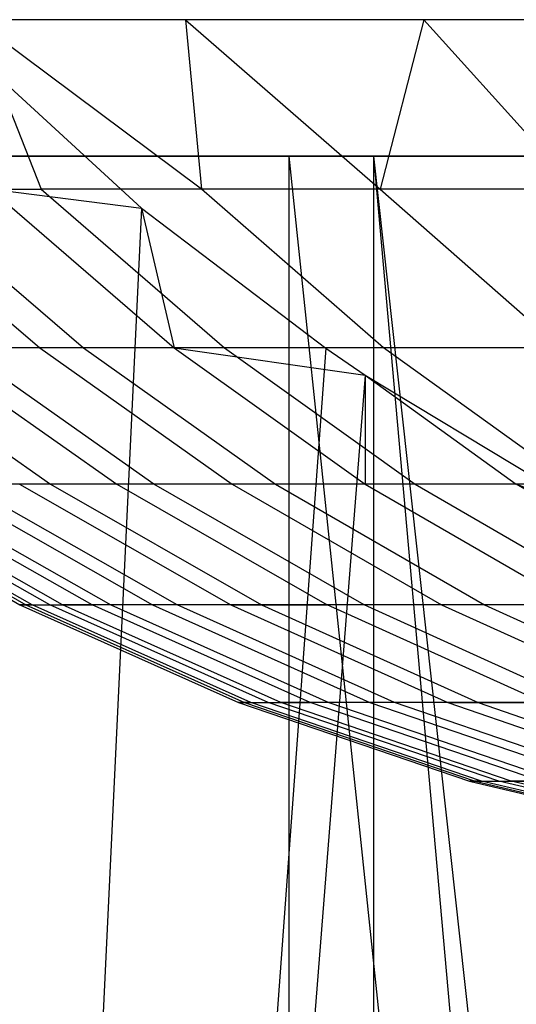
# Model space of a CAD drawing. Extents: x 0.1 to 12.1, y -6 to 6.
# Tile 26 of 181: x 4.51 to 4.625, y 0.703 to 0.932. Entities that reach past the tile are written whole.
import ezdxf

# ---------------------------------------------------------------- set-up
doc = ezdxf.new("R2010")
doc.units = 0
doc.header["$LTSCALE"] = 2.54
doc.layers.get('0').update_dxf_attribs({"linetype": 'CONTINUOUS'})

# ---------------------------------------------------------------- blocks, each defined once
blk = doc.blocks.new('DROPS_COLOR_C_STL')
at = {"color": 0}
for p, q in [((4.87623, 0.93168, 26.39025), (4.45488, 0.93168, 26.2895)), ((4.87623, 0.93168, 26.39025), (4.45488, 0.93168, 26.2895)), ((4.49091, 0.93168, 14.71701), (4.53856, 0.88797, 14.70431)), ((4.49091, 0.93168, 14.71701), (4.53856, 0.88797, 14.70431)), ((4.5487, 0.93168, 17.61301), (4.49978, 0.93168, 17.42783)), ((4.5487, 0.93168, 17.61301), (4.49978, 0.93168, 17.42783)), ((4.55244, 0.89239, 17.47909), (4.49978, 0.93168, 17.42783)), ((4.49978, 0.93168, 17.42783), (4.51526, 0.89239, 17.32635)), ((4.49978, 0.93168, 17.42783), (4.51526, 0.89239, 17.32635)), ((4.55244, 0.89239, 17.47909), (4.49978, 0.93168, 17.42783)), ((4.60395, 0.93168, 17.79712), (4.5487, 0.93168, 17.61301)), ((4.5487, 0.93168, 17.61301), (4.55244, 0.89239, 17.47909)), ((4.5487, 0.93168, 17.61301), (4.55244, 0.89239, 17.47909)), ((4.5487, 0.93168, 17.61301), (4.59385, 0.89239, 17.63091)), ((4.60395, 0.93168, 17.79712), (4.5487, 0.93168, 17.61301)), ((4.5487, 0.93168, 17.61301), (4.59385, 0.89239, 17.63091)), ((4.60395, 0.93168, 17.79712), (4.59385, 0.89239, 17.63091)), ((4.60395, 0.93168, 17.79712), (4.59385, 0.89239, 17.63091)), ((4.66556, 0.93168, 17.97998), (4.60395, 0.93168, 17.79712)), ((4.63942, 0.89239, 17.78154), (4.60395, 0.93168, 17.79712)), ((4.66556, 0.93168, 17.97998), (4.60395, 0.93168, 17.79712)), ((4.63942, 0.89239, 17.78154), (4.60395, 0.93168, 17.79712)), ((3.81212, 0.9, 39.52568), (4.71769, 0.9, 39.52568)), ((3.81212, 0.9, 39.52568), (4.71769, 0.9, 39.52568)), ((3.81212, 0.9, 32.52113), (4.71769, 0.9, 32.52113)), ((3.81212, 0.9, 32.52113), (4.71769, 0.9, 32.52113)), ((4.57277, 0.9, 26.70963), (4.2108, 0.9, 26.81479)), ((4.57277, 0.9, 26.70963), (4.2108, 0.9, 26.81479)), ((4.59241, 0.9, 35.80657), (4.36179, 0.9, 35.90637)), ((4.59241, 0.9, 35.80657), (4.36179, 0.9, 35.90637)), ((4.71769, 0.9, 26.67433), (4.57277, 0.9, 26.70963)), ((4.75714, -0.85985, 26.66538), (4.57277, 0.9, 26.70963)), ((4.71769, 0.9, 26.67433), (4.57277, 0.9, 26.70963)), ((4.57277, -0.9, 26.70963), (4.57277, 0.9, 26.70963)), ((4.75714, -0.85985, 26.66538), (4.57277, 0.9, 26.70963)), ((4.57277, -0.9, 26.70963), (4.57277, 0.9, 26.70963)), ((4.71769, 0.9, 35.75938), (4.59241, 0.9, 35.80657)), ((4.78384, -0.83655, 35.73637), (4.59241, 0.9, 35.80657)), ((4.71769, 0.9, 35.75938), (4.59241, 0.9, 35.80657)), ((4.78384, -0.83655, 35.73637), (4.59241, 0.9, 35.80657)), ((4.74971, -0.86685, 35.74808), (4.59241, 0.9, 35.80657)), ((4.59241, -0.9, 35.80657), (4.59241, 0.9, 35.80657)), ((4.74971, -0.86685, 35.74808), (4.59241, 0.9, 35.80657)), ((4.59241, -0.9, 35.80657), (4.59241, 0.9, 35.80657)), ((4.47213, 0.89239, 14.98812), (4.51495, 0.85555, 14.99626)), ((4.47213, 0.89239, 14.98812), (4.51495, 0.85555, 14.99626)), ((4.4823, 0.89239, 17.17265), (4.52505, 0.85555, 17.16411)), ((4.4823, 0.89239, 17.17265), (4.51526, 0.89239, 17.32635)), ((4.4823, 0.89239, 17.17265), (4.52505, 0.85555, 17.16411)), ((4.4823, 0.89239, 17.17265), (4.51526, 0.89239, 17.32635)), ((4.50348, 0.89239, 14.83471), (4.53856, 0.88797, 14.70431)), ((4.50348, 0.89239, 14.83471), (4.53856, 0.88797, 14.70431)), ((4.50348, 0.89239, 14.83471), (4.54607, 0.85555, 14.84402)), ((4.50348, 0.89239, 14.83471), (4.54607, 0.85555, 14.84402)), ((4.51526, 0.89239, 17.32635), (4.55775, 0.85555, 17.31664)), ((4.55244, 0.89239, 17.47909), (4.51526, 0.89239, 17.32635)), ((4.55244, 0.89239, 17.47909), (4.51526, 0.89239, 17.32635)), ((4.51526, 0.89239, 17.32635), (4.55775, 0.85555, 17.31664)), ((4.59385, 0.89239, 17.63091), (4.55244, 0.89239, 17.47909)), ((4.59385, 0.89239, 17.63091), (4.55244, 0.89239, 17.47909)), ((4.59465, 0.85555, 17.46821), (4.55244, 0.89239, 17.47909)), ((4.59465, 0.85555, 17.46821), (4.55244, 0.89239, 17.47909)), ((4.59385, 0.89239, 17.63091), (4.63574, 0.85555, 17.61887)), ((4.63942, 0.89239, 17.78154), (4.59385, 0.89239, 17.63091)), ((4.63942, 0.89239, 17.78154), (4.59385, 0.89239, 17.63091)), ((4.59385, 0.89239, 17.63091), (4.63574, 0.85555, 17.61887)), ((4.53856, 0.88797, 14.70431), (4.45488, -0.86832, 14.7269)), ((4.53856, 0.88797, 14.70431), (4.45488, -0.86832, 14.7269)), ((4.53856, 0.88797, 14.70431), (4.58126, 0.8555, 14.69328)), ((4.53856, 0.88797, 14.70431), (4.58126, 0.8555, 14.69328)), ((4.53856, 0.88797, 14.70431), (4.54607, 0.85555, 14.84402)), ((4.53856, 0.88797, 14.70431), (4.54607, 0.85555, 14.84402)), ((4.58126, 0.8555, 14.69328), (4.45488, -0.86832, 14.7269)), ((4.58126, 0.8555, 14.69328), (4.45488, -0.86832, 14.7269)), ((4.4725, 0.85555, 16.85741), (4.51742, 0.82396, 16.85098)), ((4.4725, 0.85555, 16.85741), (4.51742, 0.82396, 16.85098)), ((4.51495, 0.85555, 14.99626), (4.48799, 0.85555, 15.14954)), ((4.48799, 0.85555, 15.14954), (4.53279, 0.82396, 15.15678)), ((4.51495, 0.85555, 14.99626), (4.48799, 0.85555, 15.14954)), ((4.48799, 0.85555, 15.14954), (4.53279, 0.82396, 15.15678)), ((4.52505, 0.85555, 17.16411), (4.49665, 0.85555, 17.01112)), ((4.52505, 0.85555, 17.16411), (4.49665, 0.85555, 17.01112)), ((4.54139, 0.82396, 17.00346), (4.49665, 0.85555, 17.01112)), ((4.54139, 0.82396, 17.00346), (4.49665, 0.85555, 17.01112)), ((4.54607, 0.85555, 14.84402), (4.51495, 0.85555, 14.99626)), ((4.54607, 0.85555, 14.84402), (4.51495, 0.85555, 14.99626)), ((4.51495, 0.85555, 14.99626), (4.55954, 0.82396, 15.00474)), ((4.51495, 0.85555, 14.99626), (4.55954, 0.82396, 15.00474)), ((4.52505, 0.85555, 17.16411), (4.56956, 0.82396, 17.15522)), ((4.55775, 0.85555, 17.31664), (4.52505, 0.85555, 17.16411)), ((4.55775, 0.85555, 17.31664), (4.52505, 0.85555, 17.16411)), ((4.52505, 0.85555, 17.16411), (4.56956, 0.82396, 17.15522)), ((4.58126, 0.8555, 14.69328), (4.54607, 0.85555, 14.84402)), ((4.54607, 0.85555, 14.84402), (4.59042, 0.84923, 14.69096)), ((4.58126, 0.8555, 14.69328), (4.54607, 0.85555, 14.84402)), ((4.54607, 0.85555, 14.84402), (4.59041, 0.82396, 14.85372)), ((4.54607, 0.85555, 14.84402), (4.59042, 0.84923, 14.69096)), ((4.54607, 0.85555, 14.84402), (4.59041, 0.82396, 14.85372)), ((4.55775, 0.85555, 17.31664), (4.602, 0.82396, 17.30653)), ((4.59465, 0.85555, 17.46821), (4.55775, 0.85555, 17.31664)), ((4.59465, 0.85555, 17.46821), (4.55775, 0.85555, 17.31664)), ((4.55775, 0.85555, 17.31664), (4.602, 0.82396, 17.30653)), ((4.58126, 0.8555, 14.69328), (4.59042, 0.84923, 14.69096)), ((4.58126, 0.8555, 14.69328), (4.59042, 0.84923, 14.69096)), ((4.63574, 0.85555, 17.61887), (4.59465, 0.85555, 17.46821)), ((4.63574, 0.85555, 17.61887), (4.59465, 0.85555, 17.46821)), ((4.63859, 0.82396, 17.45688), (4.59465, 0.85555, 17.46821)), ((4.63859, 0.82396, 17.45688), (4.59465, 0.85555, 17.46821)), ((4.59042, 0.84923, 14.69096), (4.45488, -0.86832, 14.7269)), ((4.59042, 0.84923, 14.69096), (4.45488, -0.86832, 14.7269)), ((4.59042, 0.84923, 14.69096), (4.59041, 0.82396, 14.85372)), ((4.59042, 0.84923, 14.69096), (4.59041, 0.82396, 14.85372)), ((4.59042, 0.84923, 14.69096), (4.64628, 0.81551, 14.67713)), ((4.59042, 0.84923, 14.69096), (4.64628, 0.81551, 14.67713)), ((4.59042, 0.84923, 14.69096), (4.6254, 0.82396, 14.7036)), ((4.59042, 0.84923, 14.69096), (4.6254, 0.82396, 14.7036)), ((4.4609, 0.82396, 16.08146), (4.51034, 0.796, 16.08122)), ((4.4609, 0.82396, 16.08146), (4.51034, 0.796, 16.08122)), ((4.46227, 0.82396, 15.92671), (4.51171, 0.796, 15.92783)), ((4.46227, 0.82396, 15.92671), (4.51171, 0.796, 15.92783)), ((4.51319, 0.796, 16.23459), (4.46377, 0.82396, 16.2362)), ((4.51319, 0.796, 16.23459), (4.46377, 0.82396, 16.2362)), ((4.51728, 0.796, 15.77438), (4.4679, 0.82396, 15.7719)), ((4.51728, 0.796, 15.77438), (4.4679, 0.82396, 15.7719)), ((4.52021, 0.796, 16.38744), (4.47085, 0.82396, 16.3904)), ((4.52021, 0.796, 16.38744), (4.47085, 0.82396, 16.3904)), ((4.52707, 0.796, 15.62114), (4.47777, 0.82396, 15.61729)), ((4.52707, 0.796, 15.62114), (4.47777, 0.82396, 15.61729)), ((4.48216, 0.82396, 16.54435), (4.53142, 0.796, 16.54004)), ((4.48216, 0.82396, 16.54435), (4.53142, 0.796, 16.54004)), ((4.49189, 0.82396, 15.46318), (4.54106, 0.796, 15.46838)), ((4.49189, 0.82396, 15.46318), (4.54106, 0.796, 15.46838)), ((4.51742, 0.82396, 16.85098), (4.49768, 0.82396, 16.69791)), ((4.51742, 0.82396, 16.85098), (4.49768, 0.82396, 16.69791)), ((4.54681, 0.796, 16.69224), (4.49768, 0.82396, 16.69791)), ((4.54681, 0.796, 16.69224), (4.49768, 0.82396, 16.69791)), ((4.53279, 0.82396, 15.15678), (4.51025, 0.82396, 15.30951)), ((4.51025, 0.82396, 15.30951), (4.55926, 0.796, 15.31606)), ((4.53279, 0.82396, 15.15678), (4.51025, 0.82396, 15.30951)), ((4.51025, 0.82396, 15.30951), (4.55926, 0.796, 15.31606)), ((4.51742, 0.82396, 16.85098), (4.56637, 0.796, 16.84397)), ((4.54139, 0.82396, 17.00346), (4.51742, 0.82396, 16.85098)), ((4.54139, 0.82396, 17.00346), (4.51742, 0.82396, 16.85098)), ((4.51742, 0.82396, 16.85098), (4.56637, 0.796, 16.84397)), ((4.53279, 0.82396, 15.15678), (4.5816, 0.796, 15.16468)), ((4.55954, 0.82396, 15.00474), (4.53279, 0.82396, 15.15678)), ((4.55954, 0.82396, 15.00474), (4.53279, 0.82396, 15.15678)), ((4.53279, 0.82396, 15.15678), (4.5816, 0.796, 15.16468)), ((4.56956, 0.82396, 17.15522), (4.54139, 0.82396, 17.00346)), ((4.56956, 0.82396, 17.15522), (4.54139, 0.82396, 17.00346)), ((4.59012, 0.796, 16.99511), (4.54139, 0.82396, 17.00346)), ((4.59012, 0.796, 16.99511), (4.54139, 0.82396, 17.00346)), ((4.59041, 0.82396, 14.85372), (4.55954, 0.82396, 15.00474)), ((4.55954, 0.82396, 15.00474), (4.60812, 0.796, 15.01398)), ((4.59041, 0.82396, 14.85372), (4.55954, 0.82396, 15.00474)), ((4.55954, 0.82396, 15.00474), (4.60812, 0.796, 15.01398)), ((4.56956, 0.82396, 17.15522), (4.61805, 0.796, 17.14553)), ((4.602, 0.82396, 17.30653), (4.56956, 0.82396, 17.15522)), ((4.602, 0.82396, 17.30653), (4.56956, 0.82396, 17.15522)), ((4.56956, 0.82396, 17.15522), (4.61805, 0.796, 17.14553)), ((4.6254, 0.82396, 14.7036), (4.59041, 0.82396, 14.85372)), ((4.59041, 0.82396, 14.85372), (4.63871, 0.796, 14.86428)), ((4.59041, 0.82396, 14.85372), (4.63871, 0.796, 14.86428)), ((4.6254, 0.82396, 14.7036), (4.59041, 0.82396, 14.85372)), ((4.602, 0.82396, 17.30653), (4.6502, 0.796, 17.29551)), ((4.63859, 0.82396, 17.45688), (4.602, 0.82396, 17.30653)), ((4.63859, 0.82396, 17.45688), (4.602, 0.82396, 17.30653)), ((4.602, 0.82396, 17.30653), (4.6502, 0.796, 17.29551)), ((4.6734, 0.796, 14.71549), (4.6254, 0.82396, 14.7036)), ((4.64628, 0.81551, 14.67713), (4.6254, 0.82396, 14.7036)), ((4.6734, 0.796, 14.71549), (4.6254, 0.82396, 14.7036)), ((4.64628, 0.81551, 14.67713), (4.6254, 0.82396, 14.7036)), ((4.51034, 0.796, 16.08122), (4.51171, 0.796, 15.92783)), ((4.51034, 0.796, 16.08122), (4.51171, 0.796, 15.92783)), ((4.51034, 0.796, 16.08122), (4.56105, 0.7733, 16.08098)), ((4.51319, 0.796, 16.23459), (4.51034, 0.796, 16.08122)), ((4.51319, 0.796, 16.23459), (4.51034, 0.796, 16.08122)), ((4.51034, 0.796, 16.08122), (4.56105, 0.7733, 16.08098)), ((4.51171, 0.796, 15.92783), (4.51728, 0.796, 15.77438)), ((4.51171, 0.796, 15.92783), (4.51728, 0.796, 15.77438)), ((4.51171, 0.796, 15.92783), (4.5624, 0.7733, 15.92899)), ((4.51171, 0.796, 15.92783), (4.5624, 0.7733, 15.92899)), ((4.56386, 0.7733, 16.23295), (4.51319, 0.796, 16.23459)), ((4.51319, 0.796, 16.23459), (4.52021, 0.796, 16.38744)), ((4.51319, 0.796, 16.23459), (4.52021, 0.796, 16.38744)), ((4.56386, 0.7733, 16.23295), (4.51319, 0.796, 16.23459)), ((4.56792, 0.7733, 15.77693), (4.51728, 0.796, 15.77438)), ((4.51728, 0.796, 15.77438), (4.52707, 0.796, 15.62114)), ((4.51728, 0.796, 15.77438), (4.52707, 0.796, 15.62114)), ((4.56792, 0.7733, 15.77693), (4.51728, 0.796, 15.77438)), ((4.53142, 0.796, 16.54004), (4.52021, 0.796, 16.38744)), ((4.53142, 0.796, 16.54004), (4.52021, 0.796, 16.38744)), ((4.57082, 0.7733, 16.38441), (4.52021, 0.796, 16.38744)), ((4.57082, 0.7733, 16.38441), (4.52021, 0.796, 16.38744)), ((4.57762, 0.7733, 15.62508), (4.52707, 0.796, 15.62114)), ((4.54106, 0.796, 15.46838), (4.52707, 0.796, 15.62114)), ((4.57762, 0.7733, 15.62508), (4.52707, 0.796, 15.62114)), ((4.54106, 0.796, 15.46838), (4.52707, 0.796, 15.62114)), ((4.53142, 0.796, 16.54004), (4.58193, 0.7733, 16.53562)), ((4.54681, 0.796, 16.69224), (4.53142, 0.796, 16.54004)), ((4.54681, 0.796, 16.69224), (4.53142, 0.796, 16.54004)), ((4.53142, 0.796, 16.54004), (4.58193, 0.7733, 16.53562)), ((4.55926, 0.796, 15.31606), (4.54106, 0.796, 15.46838)), ((4.54106, 0.796, 15.46838), (4.59148, 0.7733, 15.47371)), ((4.55926, 0.796, 15.31606), (4.54106, 0.796, 15.46838)), ((4.54106, 0.796, 15.46838), (4.59148, 0.7733, 15.47371)), ((4.56637, 0.796, 16.84397), (4.54681, 0.796, 16.69224)), ((4.56637, 0.796, 16.84397), (4.54681, 0.796, 16.69224)), ((4.59718, 0.7733, 16.68644), (4.54681, 0.796, 16.69224)), ((4.59718, 0.7733, 16.68644), (4.54681, 0.796, 16.69224)), ((4.55926, 0.796, 15.31606), (4.5816, 0.796, 15.16468)), ((4.55926, 0.796, 15.31606), (4.5816, 0.796, 15.16468)), ((4.55926, 0.796, 15.31606), (4.60952, 0.7733, 15.32278)), ((4.55926, 0.796, 15.31606), (4.60952, 0.7733, 15.32278)), ((4.56637, 0.796, 16.84397), (4.61657, 0.7733, 16.83678)), ((4.59012, 0.796, 16.99511), (4.56637, 0.796, 16.84397)), ((4.59012, 0.796, 16.99511), (4.56637, 0.796, 16.84397)), ((4.56637, 0.796, 16.84397), (4.61657, 0.7733, 16.83678)), ((4.63166, 0.7733, 15.17278), (4.5816, 0.796, 15.16468)), ((4.60812, 0.796, 15.01398), (4.5816, 0.796, 15.16468)), ((4.63166, 0.7733, 15.17278), (4.5816, 0.796, 15.16468)), ((4.60812, 0.796, 15.01398), (4.5816, 0.796, 15.16468)), ((4.61805, 0.796, 17.14553), (4.59012, 0.796, 16.99511)), ((4.61805, 0.796, 17.14553), (4.59012, 0.796, 16.99511)), ((4.6401, 0.7733, 16.98654), (4.59012, 0.796, 16.99511)), ((4.6401, 0.7733, 16.98654), (4.59012, 0.796, 16.99511)), ((4.63871, 0.796, 14.86428), (4.60812, 0.796, 15.01398)), ((4.60812, 0.796, 15.01398), (4.65793, 0.7733, 15.02345)), ((4.63871, 0.796, 14.86428), (4.60812, 0.796, 15.01398)), ((4.60812, 0.796, 15.01398), (4.65793, 0.7733, 15.02345)), ((4.61805, 0.796, 17.14553), (4.66777, 0.7733, 17.1356)), ((4.6502, 0.796, 17.29551), (4.61805, 0.796, 17.14553)), ((4.6502, 0.796, 17.29551), (4.61805, 0.796, 17.14553)), ((4.61805, 0.796, 17.14553), (4.66777, 0.7733, 17.1356)), ((4.56105, 0.7733, 16.08098), (4.5624, 0.7733, 15.92899)), ((4.56105, 0.7733, 16.08098), (4.5624, 0.7733, 15.92899)), ((4.56105, 0.7733, 16.08098), (4.61459, 0.75511, 16.08072)), ((4.56386, 0.7733, 16.23295), (4.56105, 0.7733, 16.08098)), ((4.56386, 0.7733, 16.23295), (4.56105, 0.7733, 16.08098)), ((4.56105, 0.7733, 16.08098), (4.61459, 0.75511, 16.08072)), ((4.5624, 0.7733, 15.92899), (4.56792, 0.7733, 15.77693)), ((4.5624, 0.7733, 15.92899), (4.56792, 0.7733, 15.77693)), ((4.5624, 0.7733, 15.92899), (4.61592, 0.75511, 15.9302)), ((4.5624, 0.7733, 15.92899), (4.61592, 0.75511, 15.9302)), ((4.61738, 0.75511, 16.23122), (4.56386, 0.7733, 16.23295)), ((4.56386, 0.7733, 16.23295), (4.57082, 0.7733, 16.38441)), ((4.56386, 0.7733, 16.23295), (4.57082, 0.7733, 16.38441)), ((4.61738, 0.75511, 16.23122), (4.56386, 0.7733, 16.23295)), ((4.62139, 0.75511, 15.77962), (4.56792, 0.7733, 15.77693)), ((4.56792, 0.7733, 15.77693), (4.57762, 0.7733, 15.62508)), ((4.56792, 0.7733, 15.77693), (4.57762, 0.7733, 15.62508)), ((4.62139, 0.75511, 15.77962), (4.56792, 0.7733, 15.77693)), ((4.58193, 0.7733, 16.53562), (4.57082, 0.7733, 16.38441)), ((4.58193, 0.7733, 16.53562), (4.57082, 0.7733, 16.38441)), ((4.62427, 0.75511, 16.38121), (4.57082, 0.7733, 16.38441)), ((4.62427, 0.75511, 16.38121), (4.57082, 0.7733, 16.38441)), ((4.631, 0.75511, 15.62925), (4.57762, 0.7733, 15.62508)), ((4.59148, 0.7733, 15.47371), (4.57762, 0.7733, 15.62508)), ((4.631, 0.75511, 15.62925), (4.57762, 0.7733, 15.62508)), ((4.59148, 0.7733, 15.47371), (4.57762, 0.7733, 15.62508)), ((4.58193, 0.7733, 16.53562), (4.63527, 0.75511, 16.53095)), ((4.59718, 0.7733, 16.68644), (4.58193, 0.7733, 16.53562)), ((4.59718, 0.7733, 16.68644), (4.58193, 0.7733, 16.53562)), ((4.58193, 0.7733, 16.53562), (4.63527, 0.75511, 16.53095)), ((4.60952, 0.7733, 15.32278), (4.59148, 0.7733, 15.47371)), ((4.59148, 0.7733, 15.47371), (4.64473, 0.75511, 15.47934)), ((4.60952, 0.7733, 15.32278), (4.59148, 0.7733, 15.47371)), ((4.59148, 0.7733, 15.47371), (4.64473, 0.75511, 15.47934)), ((4.61657, 0.7733, 16.83678), (4.59718, 0.7733, 16.68644)), ((4.61657, 0.7733, 16.83678), (4.59718, 0.7733, 16.68644)), ((4.65037, 0.75511, 16.68031), (4.59718, 0.7733, 16.68644)), ((4.65037, 0.75511, 16.68031), (4.59718, 0.7733, 16.68644)), ((4.60952, 0.7733, 15.32278), (4.63166, 0.7733, 15.17278)), ((4.60952, 0.7733, 15.32278), (4.63166, 0.7733, 15.17278)), ((4.60952, 0.7733, 15.32278), (4.66258, 0.75511, 15.32988)), ((4.60952, 0.7733, 15.32278), (4.66258, 0.75511, 15.32988)), ((4.61657, 0.7733, 16.83678), (4.66957, 0.75511, 16.82919)), ((4.6401, 0.7733, 16.98654), (4.61657, 0.7733, 16.83678)), ((4.6401, 0.7733, 16.98654), (4.61657, 0.7733, 16.83678)), ((4.61657, 0.7733, 16.83678), (4.66957, 0.75511, 16.82919)), ((4.61459, 0.75511, 16.08072), (4.61592, 0.75511, 15.9302)), ((4.61459, 0.75511, 16.08072), (4.61592, 0.75511, 15.9302)), ((4.61459, 0.75511, 16.08072), (4.66887, 0.74218, 16.08046)), ((4.61738, 0.75511, 16.23122), (4.61459, 0.75511, 16.08072)), ((4.61738, 0.75511, 16.23122), (4.61459, 0.75511, 16.08072)), ((4.61459, 0.75511, 16.08072), (4.66887, 0.74218, 16.08046)), ((4.61592, 0.75511, 15.9302), (4.62139, 0.75511, 15.77962)), ((4.61592, 0.75511, 15.9302), (4.62139, 0.75511, 15.77962)), ((4.61592, 0.75511, 15.9302), (4.67019, 0.74218, 15.93143)), ((4.61592, 0.75511, 15.9302), (4.67019, 0.74218, 15.93143)), ((4.67163, 0.74218, 16.22946), (4.61738, 0.75511, 16.23122)), ((4.61738, 0.75511, 16.23122), (4.62427, 0.75511, 16.38121)), ((4.61738, 0.75511, 16.23122), (4.62427, 0.75511, 16.38121)), ((4.67163, 0.74218, 16.22946), (4.61738, 0.75511, 16.23122)), ((4.67561, 0.74218, 15.78235), (4.62139, 0.75511, 15.77962)), ((4.62139, 0.75511, 15.77962), (4.631, 0.75511, 15.62925)), ((4.62139, 0.75511, 15.77962), (4.631, 0.75511, 15.62925)), ((4.67561, 0.74218, 15.78235), (4.62139, 0.75511, 15.77962)), ((4.63527, 0.75511, 16.53095), (4.62427, 0.75511, 16.38121)), ((4.63527, 0.75511, 16.53095), (4.62427, 0.75511, 16.38121)), ((4.67846, 0.74218, 16.37796), (4.62427, 0.75511, 16.38121)), ((4.67846, 0.74218, 16.37796), (4.62427, 0.75511, 16.38121))]:
    blk.add_line(p, q, dxfattribs=at)

msp = doc.modelspace()

# ---------------------------------------------------------------- block references
at = {"color": 0}
msp.add_blockref('DROPS_COLOR_C_STL', (0, 0), dxfattribs=at)

doc.saveas('drawing.dxf')
